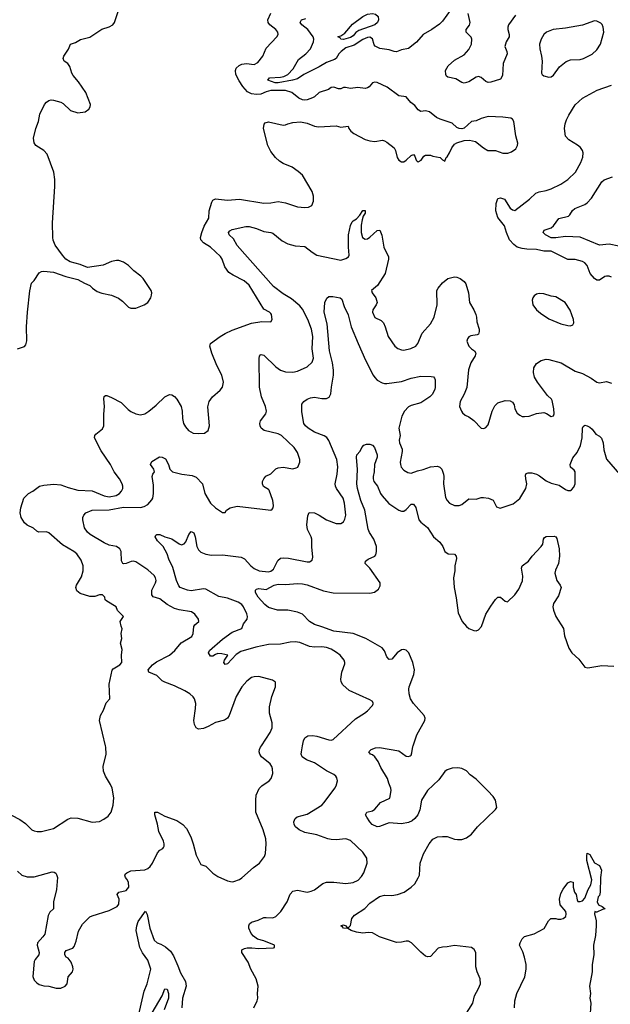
# Model space of a CAD drawing. Header units: inches. Extents: x 2001573 to 2220545, y 644482 to 846830.
# Tile 222 of 256: x 2094669 to 2099560, y 717860 to 726012. Entities that reach past the tile are written whole.
import ezdxf

# ---------------------------------------------------------------- set-up
doc = ezdxf.new("R2010")
doc.units = ezdxf.units.IN
doc.header["$MEASUREMENT"] = 0
doc.layers.add('C0791', color=7, linetype='Continuous')
doc.layers.add('C0792', color=7, linetype='Continuous')

msp = doc.modelspace()

# ---------------------------------------------------------------- linework, layer by layer
at = {"layer": 'C0791', "color": 5}
for points, elevation in [([(2094539, 719459), (2094670.2, 719390.2), (2094716.1, 719356.1), (2094770, 719306), (2094790, 719295.5), (2094814, 719290), (2094850.5, 719290.5), (2094950, 719314.9), (2095067.2, 719392.8), (2095096.3, 719403.7), (2095150, 719402.6), (2095270, 719367.7), (2095330, 719374), (2095367.2, 719392.8), (2095401.2, 719418.8), (2095426.6, 719450), (2095443.6, 719510), (2095448, 719570), (2095435.6, 719650), (2095421.4, 719681.4), (2095378.7, 719750), (2095364.2, 719790), (2095361.6, 719830), (2095384.7, 719930), (2095382, 719990), (2095379.6, 720000)], 380), ([(2094650, 718961.6), (2094686.8, 718930), (2094730, 718916.5), (2094790, 718916.5), (2094936.7, 718956.7), (2094954.7, 718954.7), (2094967.2, 718947.2), (2094975.1, 718935.1), (2094981.7, 718910), (2094973.8, 718810), (2094948.7, 718710), (2094947.7, 718650), (2094918, 718622), (2094903.8, 718596.2), (2094877.8, 718442.2), (2094862, 718418), (2094816, 718370), (2094814.8, 718350), (2094830.8, 718290), (2094827.7, 718270), (2094796.4, 718230), (2094790, 718214), (2094778.5, 718090), (2094790, 718059.3), (2094810, 718037.6), (2094830, 718024.4), (2094870, 718012.7), (2094910.4, 718010.4), (2094970, 717994.4), (2095010, 717994.9), (2095045.2, 718010), (2095062, 718030), (2095071.4, 718088.6), (2095105.1, 718130), (2095111.1, 718150), (2095109.5, 718170), (2095094, 718210), (2095070, 718241.2), (2095055.3, 718250), (2095042, 718270), (2095042, 718290), (2095054.6, 718305.4), (2095110, 718326), (2095120.1, 718339.9), (2095136.1, 718383.9), (2095154.9, 718465.1), (2095190, 718522.8), (2095250, 718584), (2095270, 718594), (2095410, 718637.3), (2095475.1, 718670), (2095489.6, 718690), (2095493.3, 718730), (2095475.1, 718770), (2095489.6, 718790), (2095550, 718801.8), (2095571.6, 718830), (2095571.1, 718871.1), (2095557.7, 718897.7), (2095546, 718910), (2095539.5, 718930), (2095543.5, 718936.5), (2095557.2, 718950), (2095590, 718964.4), (2095706.5, 718973.5), (2095730, 718983.8), (2095750, 719001.6), (2095769.6, 719030), (2095810, 719114), (2095830, 719136.3), (2095854, 719150), (2095860.9, 719159.1), (2095866, 719170), (2095864.5, 719190), (2095859.6, 719210), (2095821.7, 719290), (2095810.9, 719350.9), (2095787.6, 719430), (2095789.5, 719450.5), (2095810, 719450.4), (2095870, 719417), (2095970, 719381.3), (2096021.3, 719350), (2096050, 719314.9), (2096085.6, 719245.6), (2096106, 719190), (2096130, 719096), (2096170, 719018.8), (2096210, 719004), (2096270, 718944.9), (2096310, 718919.1), (2096390, 718883), (2096430, 718875.5), (2096442.5, 718877.5), (2096490, 718894), (2096510, 718906.8), (2096606.7, 718993.3), (2096654.5, 719030), (2096696.6, 719083.4), (2096706, 719110), (2096709.7, 719190), (2096706.6, 719230), (2096686.1, 719306.1), (2096626, 719450), (2096623.5, 719550), (2096627.3, 719592.7), (2096653.6, 719646.4), (2096675.1, 719670), (2096735.1, 719710), (2096752.3, 719730), (2096765.1, 719770), (2096763.6, 719810), (2096757.6, 719830), (2096742.9, 719850), (2096671.5, 719910), (2096658, 719930), (2096652.8, 719950), (2096654.7, 719970), (2096664.2, 719990), (2096670.7, 720000)], 360), ([(2096608.7, 717831.3), (2096637, 717890), (2096640.7, 717910), (2096637.6, 717950), (2096645.1, 718010), (2096628.2, 718070), (2096584.7, 718150), (2096562, 718210), (2096509.3, 718290), (2096509.2, 718310), (2096530, 718322.8), (2096552, 718328), (2096591.7, 718328.3), (2096650, 718321.3), (2096772, 718328), (2096778, 718330), (2096778, 718350), (2096690, 718387), (2096638.9, 718398.9), (2096604.4, 718424.4), (2096586.9, 718446.9), (2096566.9, 718490), (2096565.4, 718510), (2096572.5, 718527.5), (2096590, 718539.5), (2096644.4, 718555.6), (2096690, 718577.8), (2096710, 718580.2), (2096765.1, 718574.9), (2096790, 718588.5), (2096831.3, 718630), (2096883.5, 718710), (2096910, 718770.8), (2096930, 718796.3), (2096970, 718806), (2097050, 718788.4), (2097083.9, 718796.1), (2097111.3, 718808.7), (2097180.1, 718859.9), (2097209.6, 718870.4), (2097270.4, 718870.4), (2097370, 718861.3), (2097430, 718868.8), (2097471.5, 718888.5), (2097500.5, 718919.5), (2097518.5, 718950), (2097546.9, 719030), (2097544.7, 719070), (2097510, 719119.6), (2097410, 719215.8), (2097370, 719229.7), (2097290, 719221.7), (2097250, 719223.9), (2097221.2, 719230), (2097130, 719263.8), (2097030, 719283.1), (2096984.7, 719304.7), (2096953.3, 719330), (2096943.1, 719350), (2096939.7, 719370), (2096950, 719398), (2096967.5, 719412.5), (2097050, 719434.6), (2097171.6, 719510), (2097191.3, 719530), (2097279.1, 719650), (2097291.1, 719670), (2097301.1, 719710), (2097295.7, 719735.7), (2097286, 719750), (2097270, 719761.7), (2097210, 719792.8), (2097110, 719859.2), (2097044, 719884), (2097008.9, 719908.9), (2097001, 719930), (2097003.1, 719950), (2097012.3, 720000)], 340), ([(2098355.1, 717764.9), (2098421.5, 717870), (2098436.1, 717930), (2098470, 717990.4), (2098485.3, 718030), (2098481.5, 718070), (2098458, 718130), (2098447.7, 718170), (2098448, 718290), (2098433.5, 718313.5), (2098410, 718331.6), (2098270, 718346.3), (2098210, 718335.6), (2098170, 718334), (2098136.1, 718323.9), (2098070, 718255.1), (2098050, 718252), (2098030, 718259.5), (2097991.1, 718291.1), (2097913.2, 718370), (2097890, 718382.7), (2097870, 718383.7), (2097830, 718374), (2097790, 718371.8), (2097650, 718417.6), (2097590, 718451), (2097554.3, 718454.3), (2097509.8, 718449.8), (2097457.2, 718457.2), (2097414, 718470), (2097386.6, 718486.6), (2097350, 718489.7), (2097342.7, 718502.7), (2097329.2, 718510), (2097350, 718518.8), (2097371, 718510), (2097378, 718498), (2097390, 718494.8), (2097398.9, 718501.1), (2097407.5, 718512.5), (2097419.3, 718570), (2097440.9, 718599.1), (2097526.1, 718653.9), (2097570, 718697.2), (2097650, 718751.6), (2097690, 718764), (2097750, 718761.3), (2097797.2, 718770), (2097852.3, 718790), (2097912, 718830), (2097941.4, 718858.6), (2097970, 718906), (2097979.6, 718930), (2097986, 719030), (2098013.1, 719106.9), (2098060.9, 719190), (2098090, 719227.3), (2098130, 719245.5), (2098170, 719250.5), (2098210, 719250.4), (2098270, 719228), (2098294.8, 719225.2), (2098330, 719225.5), (2098370, 719238), (2098412.1, 719267.9), (2098460.7, 719330), (2098610, 719473.4), (2098619.7, 719490), (2098610, 719549.2), (2098590, 719580.9), (2098546.5, 719626.5), (2098450, 719723), (2098400.3, 719760.3), (2098370, 719792), (2098330, 719813.3), (2098296.9, 719816.9), (2098250, 719814), (2098210, 719801.3), (2098190, 719787.6), (2098140.4, 719719.6), (2098045.3, 719630), (2097998, 719550), (2097981.7, 719470), (2097965.7, 719430), (2097941.6, 719398.4), (2097919.7, 719380.3), (2097890, 719366.2), (2097830, 719355.3), (2097730, 719363.5), (2097650, 719331.1), (2097629, 719330), (2097587.6, 719350), (2097567.8, 719370), (2097542.7, 719410), (2097534, 719430), (2097544, 719450), (2097590, 719462.8), (2097610, 719476.3), (2097658, 719530), (2097733.3, 719566.7), (2097744.7, 719630), (2097743.1, 719650), (2097725.1, 719690), (2097714.2, 719730), (2097659.8, 719819.8), (2097638.3, 719870), (2097610, 719909.6), (2097590, 719925.1), (2097575.3, 719930), (2097561.2, 719950), (2097579, 719970), (2097616.6, 719983.4), (2097650, 719986.7), (2097810, 719958), (2097870, 719915.5), (2097890, 719913), (2097902.5, 719917.5), (2097910, 719922.8), (2097917.6, 719942.4), (2097925.5, 719994.5), (2097927.4, 720000)], 320), ([(2098767.9, 717830), (2098769.9, 717890), (2098785.7, 717950), (2098851.4, 718088.6), (2098864.7, 718150), (2098864, 718190), (2098849.7, 718249.7), (2098835.6, 718295.6), (2098809.7, 718350), (2098814.5, 718370), (2098830, 718402.8), (2098850, 718422.8), (2098930, 718443), (2099012, 718488), (2099049.1, 718550.9), (2099068, 718570), (2099109, 718571), (2099124.9, 718564.9), (2099150, 718565.5), (2099170, 718570.4), (2099191.6, 718588.4), (2099196.2, 718610), (2099192.3, 718630), (2099145.1, 718685.1), (2099139.6, 718730), (2099150, 718778.8), (2099170, 718813.4), (2099210, 718866), (2099230, 718878), (2099252.7, 718872.7), (2099254, 718830), (2099264.7, 718790), (2099278, 718770), (2099285.4, 718725.4), (2099292, 718712), (2099310, 718711.3), (2099330, 718718), (2099350, 718738), (2099376.9, 718810), (2099398, 718850), (2099407.3, 718890), (2099365.4, 719050), (2099365.1, 719090), (2099370, 719111.3), (2099390, 719101), (2099430, 719031.3), (2099471, 719010), (2099486.8, 718970), (2099478.4, 718910), (2099475.3, 718790), (2099470, 718761.2), (2099458.8, 718750), (2099450.5, 718710), (2099463.7, 718683.7), (2099493.4, 718670), (2099518, 718650), (2099495.1, 718644.9), (2099450, 718623.7), (2099442, 718622), (2099432.7, 718627.3), (2099430.7, 718609.3), (2099442, 718550), (2099443.6, 718510), (2099436.9, 718430), (2099420.7, 718350), (2099423, 718270), (2099410.2, 718190), (2099409.2, 718129.2), (2099389, 718010), (2099397.3, 717950), (2099390.3, 717910), (2099398.5, 717870), (2099390, 717742)], 280), ([(2095645.6, 717730), (2095701, 717970), (2095724, 718030), (2095754.5, 718150), (2095730, 718226), (2095686.6, 718286.6), (2095664.4, 718330), (2095632.5, 718470), (2095637.9, 718510), (2095650, 718547), (2095710, 718630.8), (2095724.7, 718604.7), (2095746.3, 718490), (2095782.6, 718390), (2095807, 718370), (2095838.6, 718358.6), (2095876.6, 718336.6), (2095919.4, 718299.4), (2095942.3, 718262.3), (2095979.7, 718179.7), (2095999.7, 718119.7), (2096043.1, 718050), (2096047.2, 718010), (2096016.5, 717910), (2096011.4, 717830)], 340), ([(2095766.1, 717790), (2095849.9, 717930), (2095870, 717987.7), (2095890, 717985.5), (2095901.7, 717950), (2095902.4, 717930), (2095900.6, 717910), (2095866.3, 717813.7)], 320)]:
    msp.add_lwpolyline(points, dxfattribs=dict(at, elevation=elevation))
at = {"layer": 'C0792', "color": 5}
for points, elevation in [([(2094650, 723286), (2094710, 723307.7), (2094718.7, 723321.3), (2094727.6, 723352.4), (2094724.7, 723470), (2094732.8, 723590), (2094753.8, 723766.2), (2094766.6, 723830), (2094787.6, 723852.4), (2094830, 723917.3), (2094850, 723927.3), (2094870, 723930.5), (2094950, 723922), (2095050, 723886.8), (2095150, 723861), (2095204.7, 723830), (2095250.5, 723810.5), (2095271, 723790), (2095310, 723762.8), (2095348.1, 723748.1), (2095430, 723730.6), (2095486.9, 723706.9), (2095520.9, 723680.9), (2095570, 723631), (2095590, 723622.8), (2095630, 723624), (2095699, 723650), (2095730, 723671), (2095755.1, 723710), (2095760.9, 723730), (2095763.7, 723750), (2095757, 723770), (2095692.3, 723870), (2095672.7, 723890), (2095613.1, 723933.1), (2095570, 723977.2), (2095530, 724005.2), (2095490, 724019.3), (2095470, 724019.3), (2095430, 724009.3), (2095360.5, 723979.5), (2095230, 723961.2), (2095170, 723986), (2095087.2, 724007.2), (2095050, 724029.2), (2095022.3, 724062.3), (2094964.1, 724144.1), (2094946.6, 724186.6), (2094942.2, 724210), (2094941, 724330), (2094959.8, 724630), (2094959.3, 724690), (2094951.8, 724750), (2094897.7, 724897.7), (2094868.9, 724928.9), (2094803.5, 724970), (2094790, 724992.7), (2094784.7, 725030), (2094803.4, 725110), (2094823.9, 725170), (2094835, 725230), (2094875.3, 725310), (2094889.9, 725330.1), (2094910, 725343.2), (2094930, 725347.8), (2094950, 725346.3), (2095010, 725328.8), (2095030, 725317.6), (2095090, 725261.1), (2095150, 725239.5), (2095212.1, 725247.9), (2095242.7, 725270), (2095252.3, 725290), (2095255.1, 725310), (2095217, 725410), (2095157.1, 725497.1), (2095112.7, 725550), (2095101.2, 725570), (2095083.1, 725623.1), (2095068.4, 725648.4), (2095038, 725670), (2095029, 725690), (2095034, 725710), (2095072.3, 725767.7), (2095090, 725810.7), (2095130, 725822.8), (2095172.9, 725847.1), (2095250, 725867.7), (2095350, 725934.9), (2095410, 725953), (2095441.2, 725970), (2095455.1, 725990), (2095503.3, 726136.7)], 420), ([(2098241.3, 726098.7), (2098170, 725999.3), (2098145.1, 725974.9), (2098082, 725930), (2098010, 725889.7), (2097954.8, 725825.2), (2097890, 725774.8), (2097830, 725761.4), (2097790, 725746.6), (2097770, 725748.3), (2097730, 725762.2), (2097653, 725773), (2097611.7, 725791.7), (2097603.9, 725803.9), (2097590, 725852.3), (2097570, 725867.3), (2097550, 725864), (2097510, 725848.6), (2097438.2, 725801.8), (2097370, 725779), (2097331.1, 725750), (2097313, 725730), (2097289.4, 725690.6), (2097277.3, 725682.7), (2097210, 725656.7), (2097150, 725621.3), (2097022.6, 725557.4), (2096970, 725522.6), (2096928.4, 725510), (2096810, 725489), (2096784.2, 725490), (2096725.2, 725510), (2096737.2, 725530), (2096830, 725535.7), (2096857.3, 725542.7), (2096890, 725559.2), (2096934.6, 725605.4), (2096978.1, 725681.9), (2097039.3, 725730), (2097076.8, 725770), (2097103.4, 725830), (2097105.2, 725850), (2097098.2, 725870), (2097055.5, 725930), (2097006.2, 725970), (2096991.6, 725990), (2097002.6, 726010), (2097037.5, 726022.5)], 360), ([(2095379.6, 720000), (2095329.5, 720210.5), (2095337.2, 720250), (2095364.1, 720295.9), (2095384.8, 720355.2), (2095415.1, 720390), (2095409.8, 720510), (2095434.3, 720625.7), (2095443.3, 720636.7), (2095499, 720670), (2095514, 720690), (2095512.3, 720750), (2095516.6, 720796.6), (2095504, 720850), (2095514, 720890), (2095509.2, 720930), (2095517.2, 720970), (2095509, 720990), (2095502, 721030), (2095528.7, 721070), (2095480.2, 721120.2), (2095468, 721150), (2095390, 721197.2), (2095377.2, 721210), (2095373.2, 721230), (2095354, 721250), (2095330, 721249.4), (2095290, 721236), (2095250, 721237.2), (2095170, 721262), (2095143.1, 721283.1), (2095135.1, 721310), (2095139.7, 721330), (2095180.1, 721399.9), (2095194.7, 721450), (2095195.8, 721490), (2095178.4, 721538.4), (2095141.6, 721590), (2095117.6, 721610), (2095023.5, 721663.5), (2094910, 721763.8), (2094890, 721771.6), (2094827.8, 721767.8), (2094810, 721778), (2094783.5, 721803.5), (2094730, 721826.3), (2094710, 721846), (2094680.4, 721890), (2094672.9, 721930), (2094678.7, 721970), (2094703.7, 722050), (2094742.7, 722090), (2094779, 722110), (2094833.2, 722150), (2094870, 722159.6), (2094952.3, 722167.7), (2095010, 722162.4), (2095070, 722138.4), (2095150, 722117.6), (2095270, 722110.2), (2095368.2, 722070), (2095410, 722062.5), (2095467.5, 722072.5), (2095494.3, 722090), (2095511.5, 722110), (2095522.4, 722130), (2095524.2, 722150), (2095518.7, 722170), (2095496.9, 722210), (2095452.1, 722270), (2095421.5, 722330), (2095342.5, 722442.5), (2095289.8, 722550), (2095291.5, 722570), (2095299.1, 722580.9), (2095354.9, 722625.1), (2095366, 722650), (2095364.9, 722744.9), (2095371.2, 722810), (2095366.5, 722873.5), (2095367.8, 722892.2), (2095380.1, 722899.9), (2095390, 722901.6), (2095430, 722885.3), (2095510, 722842.8), (2095566.1, 722786.1), (2095590, 722768.4), (2095630, 722748.7), (2095670, 722741.4), (2095705.1, 722750), (2095737.4, 722770), (2095799.9, 722820.1), (2095870, 722890.3), (2095910, 722908.7), (2095930, 722904.9), (2095950, 722892.4), (2095970, 722870.4), (2096006, 722810), (2096016, 722770), (2096018.7, 722710), (2096026.4, 722670), (2096041.4, 722641.4), (2096067.7, 722610), (2096106.8, 722590), (2096150, 722585.2), (2096199, 722590), (2096229.3, 722610), (2096242, 722650), (2096227.9, 722807.9), (2096231.8, 722830), (2096239.5, 722850), (2096267, 722890), (2096330, 722944.9), (2096349.4, 722970), (2096357.6, 723010), (2096343.6, 723070), (2096301.1, 723150), (2096260.9, 723250), (2096244.2, 723310), (2096249.6, 723330), (2096329.6, 723390), (2096370, 723414), (2096430, 723440.9), (2096590, 723500.3), (2096674, 723514), (2096748.4, 723511.6), (2096759, 723530), (2096755.1, 723570), (2096750, 723579), (2096739, 723590), (2096690, 723616), (2096570, 723814.7), (2096527, 723850), (2096436.5, 723896.5), (2096400.2, 723920.2), (2096366.8, 723966.8), (2096346.3, 724030), (2096332.5, 724052.5), (2096250, 724127.6), (2096190, 724163.5), (2096169.9, 724189.9), (2096166.2, 724210), (2096177.1, 724250), (2096197.5, 724302.5), (2096234.3, 724370), (2096237.7, 724430), (2096259.5, 724500.5), (2096270, 724517), (2096291.7, 724528.3), (2096390, 724517.5), (2096490, 724525), (2096690, 724492.8), (2096750, 724494.9), (2096810, 724507.2), (2096870, 724496.5), (2096970, 724461.3), (2097030, 724455.8), (2097061.2, 724458.8), (2097087.5, 724472.5), (2097103.6, 724510), (2097103.5, 724550), (2097090, 724589.3), (2097010, 724723.6), (2096976, 724756), (2096924.5, 724790), (2096850, 724821.7), (2096820, 724840), (2096788, 724870), (2096750, 724919.5), (2096725.4, 724970), (2096689.6, 725110), (2096693.2, 725146.8), (2096702.7, 725157.3), (2096730, 725166), (2096850, 725138.8), (2096870, 725141), (2096890, 725151), (2096930, 725161), (2096994, 725166), (2097050, 725155.5), (2097110, 725130.6), (2097144.9, 725124.9), (2097290, 725132.7), (2097330, 725121.3), (2097390, 725131.3), (2097396.3, 725110), (2097410.6, 725090), (2097437.3, 725070), (2097530, 725020.9), (2097570, 725008.8), (2097610, 725003.1), (2097673.3, 725013.3), (2097690, 725010.4), (2097710, 724997.1), (2097770.2, 724950.2), (2097782.4, 724930), (2097796.3, 724870), (2097808.4, 724850), (2097830, 724835.5), (2097850, 724835.5), (2097871, 724849), (2097910, 724887.3), (2097930, 724896), (2097942.8, 724882.8), (2097951.3, 724850), (2097959.6, 724839.6), (2097970, 724836), (2097994, 724850), (2098017.2, 724882.8), (2098031.1, 724891.1), (2098070, 724891), (2098090, 724882.8), (2098150.6, 724870.6), (2098170, 724852), (2098190, 724842), (2098202, 724870), (2098210, 724876), (2098229.5, 724910), (2098248.2, 724951.8), (2098270, 724980.7), (2098288.1, 724991.9), (2098350, 725013), (2098395.5, 725015.5), (2098443.8, 725003.8), (2098510.7, 724950), (2098546, 724930), (2098610, 724928.2), (2098670, 724907), (2098712.4, 724907.6), (2098741.7, 724918.3), (2098776.9, 724943.1), (2098792, 724970), (2098794.5, 724990), (2098777.6, 725050), (2098762.7, 725170), (2098749.5, 725189.5), (2098736.3, 725196.3), (2098670, 725206), (2098548.5, 725211.5), (2098490, 725193.2), (2098450, 725175.3), (2098410, 725169.2), (2098350, 725114), (2098330, 725109.6), (2098310, 725111.5), (2098290, 725118.4), (2098250, 725154), (2098150, 725187.3), (2098121.7, 725201.7), (2098064, 725250), (2098030, 725256.9), (2097990, 725251.6), (2097970, 725265.1), (2097941.7, 725301.7), (2097907.2, 725327.2), (2097870, 725372.3), (2097810, 725382.7), (2097713.4, 725453.4), (2097630, 725492.8), (2097610, 725495.1), (2097590, 725488), (2097563.4, 725456.6), (2097550, 725446.9), (2097530, 725441), (2097470, 725450.9), (2097410, 725443.5), (2097368.5, 725451.5), (2097350, 725449.6), (2097330, 725439.5), (2097310, 725439.5), (2097270, 725453.6), (2097250, 725449.6), (2097225.4, 725434.6), (2097150.2, 725409.8), (2097110, 725374), (2097094.4, 725365.6), (2097050, 725349.6), (2097030, 725347), (2097010, 725349.4), (2096981, 725361), (2096922, 725410), (2096870, 725426.6), (2096750, 725425.8), (2096710, 725415.3), (2096665.2, 725394.8), (2096630, 725393), (2096590, 725397.7), (2096555.9, 725415.9), (2096517.9, 725457.9), (2096485.9, 725505.9), (2096459.2, 725559.2), (2096455.7, 725590), (2096461.7, 725610), (2096486.5, 725633.5), (2096510, 725642.9), (2096548.5, 725648.5), (2096610, 725640.7), (2096641.8, 725658.2), (2096682.9, 725710), (2096710, 725776.3), (2096798, 725870), (2096809.4, 725890), (2096807, 725910), (2096790, 725931.6), (2096742, 725970), (2096727.3, 725990), (2096722.9, 726010), (2096750, 726064.7)], 380), ([(2098774, 726050), (2098717.6, 725970), (2098711.3, 725950), (2098711.4, 725931.4), (2098723.1, 725890), (2098721.6, 725870), (2098697.6, 725830), (2098687.2, 725790), (2098704.4, 725750), (2098706.3, 725730), (2098673, 725650), (2098668.8, 725550), (2098650, 725519.6), (2098570, 725495.4), (2098550, 725492.6), (2098530, 725500.4), (2098490, 725533), (2098470, 725542.4), (2098450, 725535.6), (2098390, 725496.3), (2098350, 725487.6), (2098330, 725491.5), (2098282.2, 725522.2), (2098216.2, 725536.2), (2098204.2, 725544.2), (2098197.1, 725557.1), (2098196, 725590), (2098218.3, 725630), (2098270, 725676.9), (2098350, 725721.7), (2098390, 725764.9), (2098409.8, 725810), (2098413.2, 725850), (2098407.9, 725867.9), (2098368, 725910), (2098366.3, 725930), (2098394.5, 725965.5), (2098400.9, 725990), (2098384, 726064)], 360), ([(2099570, 723880.4), (2099550, 723888.4), (2099530, 723889.7), (2099514.9, 723885.1), (2099470, 723855.6), (2099450, 723856.3), (2099430, 723869.7), (2099393, 723910), (2099370, 723977.6), (2099350, 723999.7), (2099331.3, 724011.3), (2099270, 724027.8), (2099210, 724027.4), (2099070, 724094.7), (2099010, 724094.5), (2098950, 724109.8), (2098870, 724110.8), (2098830, 724117.1), (2098789.9, 724129.9), (2098761.7, 724150), (2098726.2, 724190), (2098700.5, 724250), (2098684, 724304), (2098630, 724374), (2098612.3, 724430), (2098614, 724490), (2098630, 724531), (2098650, 724536), (2098685.4, 724525.4), (2098730, 724452), (2098750, 724438), (2098770, 724431.3), (2098890, 724524.9), (2098944.5, 724575.5), (2098970, 724587.8), (2099030, 724598.9), (2099070, 724611.7), (2099149.8, 724650.2), (2099209.3, 724690), (2099272, 724750), (2099316.3, 724830), (2099332.7, 724872.7), (2099336, 724910), (2099329.4, 724930), (2099313.4, 724953.4), (2099290, 724973.3), (2099216.6, 725016.6), (2099188.4, 725048.4), (2099180.5, 725110), (2099186.6, 725150), (2099198, 725182), (2099217.2, 725222.8), (2099270, 725307.7), (2099330, 725363.1), (2099451.1, 725428.9), (2099570, 725470.4)], 360), ([(2099630, 724136.9), (2099550, 724154.7), (2099470, 724145.7), (2099310, 724211.5), (2099190, 724216.3), (2099110, 724205.7), (2099070, 724206.2), (2099023.5, 724230), (2099005.1, 724250), (2099012.7, 724270), (2099070.6, 724289.4), (2099090, 724304.2), (2099132.9, 724367.1), (2099213.5, 724386.5), (2099224.1, 724395.9), (2099247.1, 724432.9), (2099267.3, 724450), (2099350, 724482.6), (2099370, 724495.3), (2099404.7, 724535.3), (2099489, 724671), (2099510, 724685.7), (2099578.4, 724710)], 340), ([(2096670.7, 720000), (2096742.2, 720110), (2096759.8, 720150), (2096761, 720190), (2096737.2, 720270), (2096738, 720322), (2096757.6, 720410), (2096787.3, 720490), (2096786.3, 720526.3), (2096762.5, 720542.5), (2096650, 720573.3), (2096610, 720571.5), (2096590, 720565.1), (2096550, 720535.6), (2096508.7, 720490), (2096461.3, 720410), (2096403.1, 720250), (2096390.2, 720229.8), (2096366.5, 720213.5), (2096290, 720192.6), (2096230, 720159.2), (2096190, 720142.6), (2096150, 720137.6), (2096130, 720149.5), (2096116, 720176), (2096111, 720211), (2096125.3, 720310), (2096126.9, 720350), (2096117.6, 720390), (2096106.7, 720406.7), (2096079.5, 720430), (2096035.9, 720455.9), (2095950, 720497.8), (2095870, 720526.2), (2095850, 720539.2), (2095803.6, 720583.6), (2095739.3, 720610), (2095732.3, 720630), (2095769.8, 720670.2), (2095803, 720697), (2095911.1, 720750), (2095953.7, 720790), (2096005.7, 720854.3), (2096095.2, 720904.8), (2096107.1, 720930), (2096111.9, 720988.1), (2096118.6, 721001.4), (2096152, 721030), (2096149.2, 721050), (2096118.4, 721090), (2096090.7, 721110.7), (2095990, 721127), (2095950, 721138.5), (2095891, 721171), (2095830, 721217.4), (2095774.6, 721234.6), (2095762.4, 721250), (2095763.1, 721290), (2095794, 721350), (2095798.2, 721370), (2095794.4, 721390), (2095782.7, 721410), (2095730, 721457.8), (2095630, 721524.7), (2095610, 721529.7), (2095592.6, 721527.4), (2095550, 721508.4), (2095530, 721506), (2095522.7, 721510), (2095513.1, 721533.1), (2095510, 721608.7), (2095499.7, 721630), (2095470.7, 721650.7), (2095410, 721662.8), (2095370, 721680.3), (2095251.8, 721750), (2095229.5, 721770), (2095206.2, 721806.2), (2095192.3, 721870), (2095193.2, 721890), (2095201.2, 721910), (2095217.2, 721930), (2095268.8, 721951.2), (2095410, 721953.6), (2095530, 721976.6), (2095670, 721974.5), (2095698.8, 721981.2), (2095730, 721999), (2095763.7, 722036.3), (2095770.7, 722050), (2095778, 722090), (2095777.2, 722157.2), (2095766.9, 722230), (2095771.3, 722248.7), (2095786, 722270), (2095781.2, 722290), (2095753.2, 722330), (2095764.5, 722355.5), (2095826, 722394), (2095850, 722390.8), (2095875.8, 722375.8), (2095902.6, 722330), (2095913, 722290), (2095934, 722270), (2096011.7, 722248.3), (2096098.6, 722238.6), (2096130, 722223.8), (2096182, 722170), (2096202.4, 722090), (2096248.5, 722010), (2096290, 721970.4), (2096350, 721930.7), (2096370, 721931), (2096380.9, 721950), (2096411.8, 721970), (2096470, 721984.1), (2096726.7, 721953.3), (2096747.6, 721952.4), (2096760.7, 721959.3), (2096769.4, 721970), (2096771.6, 721990), (2096766.3, 722030), (2096736, 722116), (2096730, 722123.7), (2096688.3, 722148.3), (2096681.3, 722170), (2096681.1, 722190), (2096689.8, 722210.2), (2096707.7, 722232.3), (2096750, 722252.2), (2096790, 722292.2), (2096810, 722303.1), (2096850, 722308.4), (2096930, 722293), (2096959.1, 722300.9), (2096971.4, 722308.6), (2096979.1, 722320.9), (2096989.3, 722350), (2096989.3, 722370.7), (2096969.5, 722430), (2096942.9, 722470), (2096836.2, 722570), (2096810, 722582.2), (2096695.1, 722610), (2096669.4, 722630), (2096659.5, 722650), (2096658.4, 722670), (2096663.6, 722690), (2096707.3, 722750), (2096713.3, 722770), (2096705.6, 722810), (2096671.2, 722890), (2096655.4, 722970), (2096651.7, 723208.3), (2096654.8, 723225.2), (2096662.9, 723237.1), (2096670, 723240.7), (2096690, 723234.9), (2096790, 723138.3), (2096830, 723111.6), (2096870, 723097.4), (2096930, 723094.9), (2096970, 723102), (2097050, 723137.1), (2097090, 723175.5), (2097102.2, 723210), (2097092.1, 723287.9), (2097095.8, 723390), (2097085, 723450), (2097055, 723530), (2097010, 723614.2), (2096990, 723641.8), (2096920.2, 723700.2), (2096850, 723742), (2096770, 723803.1), (2096470, 724142.4), (2096438.4, 724198.4), (2096404.5, 724230), (2096398, 724250), (2096410, 724264), (2096430, 724274), (2096541.2, 724298.8), (2096570, 724300.4), (2096630, 724282.8), (2096690, 724258.4), (2096750, 724251.3), (2096765.6, 724245.6), (2096842.1, 724182.1), (2096890, 724156.6), (2096950, 724138.9), (2097030, 724134.7), (2097090, 724086.4), (2097130, 724063.8), (2097330, 724020.3), (2097370, 724033.7), (2097393, 724050), (2097397.6, 724062.4), (2097391.6, 724130), (2097391.8, 724230), (2097410, 724307.3), (2097422.9, 724337.1), (2097430, 724347.7), (2097457.5, 724362.5), (2097486, 724394), (2097510, 724431), (2097530, 724432), (2097530.6, 724410), (2097514.8, 724385.2), (2097504, 724356), (2097497.6, 724310), (2097497.4, 724250), (2097508.7, 724210), (2097530, 724194.9), (2097550, 724198.4), (2097570, 724210.5), (2097630, 724267.3), (2097650.5, 724270.5), (2097666.9, 724226.9), (2097684.6, 724130), (2097723.6, 724050), (2097724.6, 724030), (2097694.7, 723910), (2097633.4, 723810), (2097583.9, 723770), (2097586.9, 723750), (2097619.5, 723710), (2097628.6, 723671.4), (2097620.3, 723650), (2097592.4, 723610), (2097590.4, 723590), (2097610, 723546.4), (2097661.7, 723521.7), (2097682, 723502), (2097697.1, 723470), (2097720.5, 723390), (2097776.3, 723310), (2097800.7, 723290), (2097830, 723277.6), (2097850, 723275.8), (2097908.5, 723288.5), (2097949.5, 723310), (2097965.1, 723330), (2098002.2, 723417.8), (2098070, 723493.7), (2098102, 723550), (2098126, 723650), (2098125.1, 723770), (2098134, 723790), (2098170, 723834), (2098215.3, 723870), (2098270, 723883), (2098290, 723880.5), (2098316, 723870), (2098350, 723844), (2098364.9, 723824.9), (2098384.9, 723750), (2098394.4, 723670), (2098430.4, 723610), (2098446.4, 723570), (2098452.2, 723550), (2098454.4, 723510), (2098474, 723450), (2098474.9, 723430), (2098470, 723409), (2098458, 723402), (2098405, 723395), (2098390, 723387.3), (2098378, 723370), (2098373.4, 723350), (2098388.8, 723310), (2098410, 723288), (2098436, 723270), (2098447.3, 723250), (2098442, 723230), (2098406, 723170), (2098385.5, 723114.5), (2098371.8, 722968.2), (2098349.1, 722910.9), (2098316.3, 722850), (2098310.7, 722810.7), (2098326.8, 722770), (2098336.8, 722756.8), (2098358, 722738), (2098390, 722722.8), (2098430, 722694.8), (2098490, 722631), (2098512.9, 722627.1), (2098530, 722636), (2098550, 722658), (2098581.2, 722770), (2098604.8, 722815.2), (2098630, 722838.8), (2098690, 722858.8), (2098730, 722856), (2098750, 722844.7), (2098764, 722824), (2098770.6, 722790), (2098790, 722754.8), (2098810, 722737.3), (2098830, 722728), (2098850, 722725.5), (2098889.5, 722730.5), (2098950, 722752.4), (2099010, 722760.5), (2099032.4, 722752.4), (2099070, 722727.3), (2099090, 722732), (2099094.5, 722750), (2099093.3, 722790), (2099078.3, 722858.3), (2099072.3, 722870), (2099040.1, 722900.1), (2098956.9, 723010), (2098933.6, 723053.6), (2098924.7, 723090), (2098927.8, 723130), (2098950, 723166), (2098988.6, 723191.4), (2099030, 723201.1), (2099050, 723199.6), (2099152.1, 723172.1), (2099270, 723102.4), (2099330, 723083.1), (2099403.2, 723043.2), (2099450, 723010.4), (2099470, 723006.7), (2099530, 723015.8), (2099570, 723003.8)], 360), ([(2097012.3, 720000), (2097019.7, 720040.3), (2097030, 720066.8), (2097055.9, 720084.1), (2097092.9, 720087.1), (2097130, 720080.8), (2097230, 720048.9), (2097250, 720047), (2097266.5, 720053.5), (2097450, 720223), (2097525.2, 720270), (2097549.3, 720290), (2097588.7, 720330), (2097598, 720350), (2097588, 720370), (2097570, 720382), (2097398.3, 720458.3), (2097345.6, 720505.6), (2097332, 720530), (2097327.9, 720552.1), (2097337.6, 720610), (2097361.2, 720678.8), (2097362.9, 720690), (2097356.2, 720710), (2097324.2, 720750), (2097294, 720774), (2097250, 720799.7), (2097210, 720814.5), (2097170, 720820.9), (2097110, 720818), (2097070, 720821.7), (2096990, 720855.4), (2096950, 720862.6), (2096910, 720859.1), (2096830, 720842.7), (2096730, 720838.5), (2096624, 720816), (2096499.5, 720780.5), (2096462.6, 720757.4), (2096390, 720679.5), (2096370, 720674), (2096360.9, 720690), (2096365.1, 720710), (2096391.9, 720751.9), (2096343, 720763), (2096310, 720765.1), (2096290, 720757.6), (2096270, 720743.1), (2096250, 720742.8), (2096233.5, 720770), (2096242.2, 720790), (2096350, 720883.2), (2096430, 720940.3), (2096507.5, 720972.5), (2096523.5, 721010), (2096551.7, 721050), (2096555, 721070), (2096550, 721091.8), (2096523.5, 721150), (2096508.7, 721170), (2096477.7, 721190), (2096390, 721223.7), (2096317, 721237), (2096210, 721297.5), (2096190, 721299.8), (2096090, 721284.8), (2096059, 721290), (2095999, 721310), (2095985.8, 721325.8), (2095968.1, 721368.1), (2095937.4, 721477.4), (2095904.4, 721544.4), (2095889.6, 721590), (2095856.9, 721650), (2095810, 721698), (2095791.5, 721730), (2095795.9, 721744.1), (2095804, 721750), (2095830, 721748.8), (2095870, 721731.3), (2095930, 721713.7), (2095990, 721672.3), (2096010, 721665.5), (2096030, 721672.9), (2096046, 721690), (2096070, 721750.6), (2096090, 721774.4), (2096110, 721764.9), (2096122.4, 721730), (2096136.5, 721650), (2096150, 721623.8), (2096170, 721603.1), (2096210, 721586.7), (2096258.3, 721578.3), (2096350, 721580.3), (2096502.8, 721562.8), (2096530, 721548), (2096582.3, 721490), (2096610, 721468.7), (2096653.4, 721450), (2096730, 721442.1), (2096750, 721447.2), (2096770, 721464.1), (2096805.9, 721534.1), (2096830, 721553.2), (2096850, 721556.5), (2096894, 721554), (2097050, 721523.1), (2097070, 721523.8), (2097090, 721536), (2097096.6, 721563.4), (2097088.4, 721648.4), (2097089.6, 721710), (2097084.2, 721730), (2097053.6, 721790), (2097046, 721830), (2097056.6, 721903.4), (2097067.5, 721932.5), (2097110, 721928), (2097150, 721910.4), (2097210.6, 721870), (2097290, 721840.8), (2097330, 721841.1), (2097350, 721854.9), (2097362.8, 721877.2), (2097369.8, 721910), (2097360.3, 722010), (2097347, 722050), (2097292, 722130), (2097283.8, 722150), (2097282.4, 722170), (2097299.3, 722250), (2097304, 722310), (2097295.4, 722370), (2097228.2, 722528.2), (2097212.4, 722552.4), (2097190, 722565.8), (2097110, 722595.8), (2097057.4, 722630), (2097035.4, 722650), (2097023, 722670), (2097006.2, 722766.2), (2097007, 722830), (2097022, 722850), (2097048.8, 722871.2), (2097077.6, 722882.4), (2097110, 722886.7), (2097170, 722876.9), (2097210, 722877), (2097233.2, 722886.8), (2097246.3, 722913.7), (2097250.6, 722970), (2097266.8, 723070), (2097267.5, 723110), (2097258.8, 723170), (2097235.9, 723270), (2097215, 723495), (2097191.6, 723590), (2097197, 723670), (2097213.6, 723706.4), (2097230, 723720.7), (2097261.4, 723721.4), (2097322, 723710), (2097337.4, 723697.4), (2097357.3, 723637.3), (2097388.3, 723568.3), (2097413.2, 723470), (2097472.4, 723330), (2097534.3, 723194.3), (2097597.8, 723070), (2097609.4, 723049.4), (2097630, 723027), (2097670, 723004.9), (2097690, 722998.7), (2097710, 722998.9), (2097830, 723017.6), (2097910, 723045.4), (2097990, 723059.6), (2098078, 723058), (2098094.9, 723054.9), (2098104.9, 723044.9), (2098110.5, 723030), (2098110.5, 722970.5), (2098106.4, 722950), (2098086.4, 722910), (2098066.4, 722890), (2097990, 722838.9), (2097910, 722817.6), (2097890, 722805.6), (2097855.9, 722770), (2097834.6, 722730), (2097810.2, 722630), (2097819, 722570), (2097812, 722530), (2097814, 722510), (2097835.4, 722455.4), (2097838, 722438), (2097820.7, 722350), (2097821.8, 722330), (2097828.2, 722308.2), (2097850, 722283.8), (2097883.8, 722263.8), (2097910, 722257.6), (2097962.6, 722277.4), (2098010, 722287.5), (2098070, 722311.3), (2098130, 722316), (2098147.6, 722307.6), (2098163.8, 722290), (2098178.4, 722250), (2098181.6, 722230), (2098178.4, 722170), (2098196.7, 722056.7), (2098210.3, 722030.3), (2098227.7, 722010), (2098270, 721990.4), (2098310, 721990.4), (2098330, 721997.1), (2098390, 722044.9), (2098450, 722042), (2098490, 722056.3), (2098510, 722057.3), (2098550.5, 722050.5), (2098590, 722034.8), (2098618.8, 721978.8), (2098647.1, 721967.1), (2098756.6, 722003.4), (2098811.3, 722048.7), (2098860.5, 722130), (2098869.6, 722170), (2098859.6, 722210), (2098858.6, 722241.4), (2098864.8, 722255.2), (2098879.3, 722260.7), (2098910, 722259.5), (2098950, 722248.8), (2098975.3, 722235.3), (2099030, 722194), (2099070, 722174.9), (2099137.6, 722157.6), (2099190, 722122), (2099210, 722113.4), (2099230, 722114), (2099240.1, 722119.9), (2099259.3, 722140.7), (2099269.7, 722170.3), (2099269.6, 722269.6), (2099261.7, 722281.7), (2099230, 722307.6), (2099227.4, 722330), (2099250, 722385.5), (2099285.1, 722430), (2099313.2, 722486.8), (2099326.3, 722550), (2099329.4, 722630), (2099336.5, 722643.5), (2099350, 722654.8), (2099370, 722650.8), (2099390, 722638.8), (2099410, 722622.8), (2099440.9, 722580.9), (2099470, 722563.8), (2099486.9, 722546.9), (2099500.2, 722510), (2099506.5, 722450), (2099530, 722373.4), (2099635.5, 722250)], 340), ([(2097927.4, 720000), (2097958.3, 720090), (2098023.6, 720210), (2098027.3, 720230), (2098018.4, 720250), (2097929.9, 720349.9), (2097906.2, 720390), (2097893.6, 720430), (2097890.5, 720470), (2097894.4, 720490), (2097934.6, 720590), (2097938, 720630), (2097925.3, 720690), (2097892.5, 720770), (2097870, 720792.4), (2097850, 720797.4), (2097830, 720794.2), (2097794.9, 720770), (2097750, 720718.3), (2097730, 720714.7), (2097710, 720738.4), (2097690, 720787.6), (2097671.4, 720811.4), (2097536.2, 720890), (2097430, 720930.6), (2097270, 720949.4), (2097170, 720986.7), (2097110, 721003.4), (2097069.9, 721029.9), (2097010, 721089.8), (2096970, 721107.8), (2096890, 721122.6), (2096803, 721123), (2096730, 721145.7), (2096700.5, 721170), (2096644.7, 721230), (2096622.6, 721270), (2096622.9, 721290), (2096630, 721297.1), (2096650, 721303.1), (2096710, 721294), (2096776, 721330), (2096810, 721338.6), (2096870, 721336), (2096970, 721344.2), (2097010, 721341.7), (2097050, 721332.8), (2097184.1, 721284.1), (2097266.4, 721266.4), (2097570, 721264), (2097606.5, 721273.5), (2097641.6, 721298.4), (2097654.2, 721325.8), (2097655.1, 721350), (2097570, 721471.8), (2097529.4, 721510), (2097532.7, 721530), (2097554.5, 721545.5), (2097609, 721570), (2097618.3, 721581.7), (2097625.1, 721610), (2097625.1, 721650), (2097602.4, 721710), (2097565.4, 721765.4), (2097554.1, 721794.1), (2097526.4, 721950), (2097494.2, 722030), (2097467.4, 722130), (2097461.8, 722170), (2097467.3, 722287.3), (2097458.9, 722390), (2097462, 722410), (2097490, 722440.7), (2097503, 722470), (2097518.4, 722490), (2097542.2, 722497.8), (2097570, 722497.1), (2097590, 722488.9), (2097607.8, 722470), (2097630.2, 722410), (2097630, 722389.2), (2097608.7, 722330), (2097605.3, 722270), (2097595.3, 722230), (2097595.3, 722210), (2097602.6, 722190), (2097632.6, 722150), (2097658, 722090), (2097671.5, 722070), (2097727.3, 722007.3), (2097810, 721951.7), (2097830, 721944.2), (2097850, 721942.4), (2097870, 721956.4), (2097910, 722000.4), (2097930, 722000.4), (2097950, 721973.4), (2097975.8, 721870), (2097990.9, 721850.9), (2098046.7, 721806.7), (2098095.3, 721730), (2098147.3, 721687.3), (2098173.7, 721650), (2098190, 721608.2), (2098218, 721590), (2098270, 721588.2), (2098284.9, 721570), (2098286, 721550), (2098274, 721490), (2098274, 721450), (2098262.4, 721390), (2098266, 721310), (2098285.1, 721225.1), (2098300.5, 721100.5), (2098334.4, 721030), (2098370, 720988.4), (2098390, 720972.4), (2098430, 720954.9), (2098450, 720953), (2098470, 720960.7), (2098493, 720987), (2098530, 721090.8), (2098570, 721156), (2098610, 721211.3), (2098630, 721231.3), (2098650, 721231.3), (2098690, 721198), (2098710, 721192), (2098770, 721251), (2098802.7, 721297.3), (2098834.3, 721365.7), (2098834.8, 721405.2), (2098825.4, 721470), (2098831.1, 721490), (2098883, 721530), (2098913, 721570), (2098988.2, 721650), (2099001.3, 721670), (2099006.9, 721710), (2099014.2, 721725.8), (2099030, 721732), (2099095.9, 721735.9), (2099110.6, 721730.6), (2099117.5, 721717.5), (2099136.9, 721630), (2099140.8, 721570), (2099131.3, 721510), (2099106.6, 721453.4), (2099101.8, 721430), (2099117.1, 721370), (2099146.3, 721330), (2099152.6, 721310), (2099130, 721242.4), (2099090, 721179.5), (2099084.5, 721150), (2099090, 721122.8), (2099110, 721070.8), (2099173, 720973), (2099180.4, 720910), (2099215.6, 720810), (2099242, 720770), (2099299, 720719), (2099350, 720650.5), (2099374.2, 720645.8), (2099490, 720664), (2099590, 720659.3)], 320)]:
    msp.add_lwpolyline(points, dxfattribs=dict(at, elevation=elevation))
for points, elevation in [([(2097350, 725846.7), (2097329.7, 725850), (2097322.6, 725862.6), (2097305.2, 725870), (2097306.3, 725873.7), (2097330, 725877.4), (2097360.7, 725899.3), (2097425.8, 725974.2), (2097510, 726038.3), (2097550, 726058.7), (2097590, 726064.1), (2097616.4, 726056.4), (2097638.7, 726038.7), (2097641.1, 726010), (2097633.1, 725990), (2097610.1, 725969.9), (2097477.4, 725922.6), (2097453.8, 725906.3), (2097430, 725878.5), (2097410, 725863.4)], 340), ([(2099430, 726002), (2099330, 725968), (2099190, 725942.2), (2099087.9, 725932.1), (2099032.5, 725907.5), (2099011.2, 725888.8), (2098987.2, 725850), (2098974.9, 725810), (2098977, 725770), (2098991.8, 725710), (2098996.5, 725670), (2098990.6, 725570.6), (2098997.3, 725557.3), (2099010, 725547.3), (2099050, 725534.8), (2099070, 725538.8), (2099090, 725554), (2099139.2, 725620.8), (2099194, 725666), (2099230, 725679.5), (2099310, 725683.6), (2099337.2, 725690), (2099410, 725727), (2099450, 725763.8), (2099478.7, 725810), (2099506, 725910), (2099501.2, 725950), (2099492.1, 725972.1), (2099482.7, 725982.7), (2099450, 726000.9)], 380), ([(2098970, 723744.2), (2098950, 723739.6), (2098930, 723726), (2098919.3, 723710), (2098914.4, 723690), (2098918.4, 723650), (2098948.2, 723610), (2098981.7, 723581.7), (2099050, 723535.5), (2099150, 723494.9), (2099210, 723479.1), (2099230, 723478.8), (2099250, 723486), (2099258, 723502), (2099256, 723530), (2099226.6, 723606.6), (2099185.2, 723670), (2099110, 723716.2), (2099070, 723723.6), (2099010, 723742.9)], 380)]:
    msp.add_lwpolyline(points, close=True, dxfattribs=dict(at, elevation=elevation))

doc.saveas('drawing.dxf')
